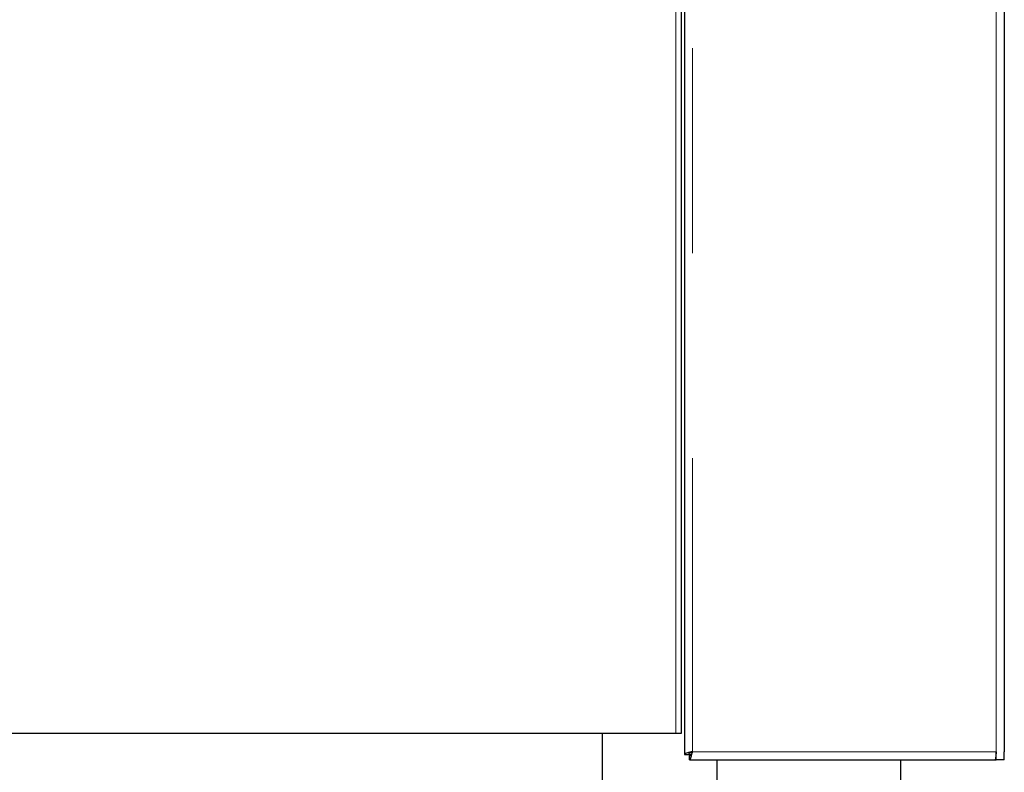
# Model space of a CAD drawing. Header units: millimetres. Extents: x 31 to 245, y 68 to 148.
# Tile 70 of 72: x 239.35 to 245.45, y 70.66 to 75.32. Entities that reach past the tile are written whole.
import ezdxf

# ---------------------------------------------------------------- set-up
doc = ezdxf.new("R2010")
doc.units = ezdxf.units.MM
doc.linetypes.add('PHANTOM', pattern=[12.7, 6.35, -1.27, 1.27, -1.27, 1.27, -1.27])

msp = doc.modelspace()

# ---------------------------------------------------------------- linework, layer by layer
at = {"color": 7, "linetype": 'Continuous', "lineweight": 25}
for p, q in [((243.4692, 97.9777), (243.4692, 70.7669)), ((245.4492, 97.9848), (245.4492, 70.7848)), ((243.4491, 94.7465), (243.4491, 70.8965)), ((243.4156, 70.8965), (233.3027, 70.8965)), ((242.9621, 70.0748), (242.9621, 70.8965)), ((243.4491, 70.8965), (243.4156, 70.8965)), ((243.4692, 70.7669), (243.4941, 70.7669)), ((243.4941, 70.7669), (243.51, 70.7669)), ((245.3992, 70.7348), (245.3992, 70.7848)), ((245.4492, 70.7348), (245.4492, 70.7848)), ((243.5012, 70.7348), (243.5012, 70.7598)), ((243.5012, 70.7348), (245.3921, 70.7348)), ((243.6721, 70.0748), (243.6721, 70.7348)), ((244.8092, 70.0148), (244.8092, 70.7348)), ((245.3921, 70.7348), (245.3992, 70.7348)), ((245.4492, 70.7348), (245.3992, 70.7348))]:
    msp.add_line(p, q, dxfattribs=at)
at = {"color": 8, "linetype": 'PHANTOM', "lineweight": 18}
for p, q in [((243.5192, 98.0027), (243.5192, 70.7848)), ((245.3992, 70.7848), (245.3992, 98.0027)), ((243.4156, 70.8965), (243.4156, 94.7465)), ((243.5192, 70.7848), (245.3992, 70.7848))]:
    msp.add_line(p, q, dxfattribs=at)
at = {"color": 7, "linetype": 'Continuous', "lineweight": 25}
for points, knots in [([(243.5192, 70.7848), (243.5134, 70.7835), (243.5019, 70.7808), (243.4866, 70.7769), (243.4753, 70.7729), (243.4698, 70.7696), (243.4693, 70.7676), (243.4692, 70.7669)], [0, 0, 0, 0, 0.220238, 0.440481, 0.660736, 0.880982, 1, 1, 1, 1]), ([(243.5192, 70.7848), (243.5161, 70.7834), (243.5099, 70.7805), (243.5019, 70.7763), (243.4962, 70.7721), (243.4943, 70.7689), (243.4942, 70.7672), (243.4941, 70.7669)], [0, 0, 0, 0, 0.236311, 0.472595, 0.708788, 0.944997, 1, 1, 1, 1]), ([(243.5012, 70.7348), (243.5025, 70.7354), (243.5052, 70.7365), (243.5091, 70.7456), (243.5131, 70.7589), (243.5164, 70.7728), (243.5184, 70.7817), (243.5192, 70.7848)], [0, 0, 0, 0, 0.220235, 0.440479, 0.660731, 0.880979, 1, 1, 1, 1]), ([(243.5012, 70.7598), (243.5026, 70.7601), (243.5055, 70.7608), (243.5097, 70.766), (243.5139, 70.7735), (243.5171, 70.7803), (243.5188, 70.7841), (243.5192, 70.7848)], [0, 0, 0, 0, 0.236314, 0.472587, 0.708796, 0.944994, 1, 1, 1, 1]), ([(245.3992, 70.7848), (245.3986, 70.7782), (245.3974, 70.7651), (245.3956, 70.7486), (245.3938, 70.737), (245.3927, 70.7355), (245.3921, 70.7348)], [0, 0, 0, 0, 0.250002, 0.500001, 0.749998, 1, 1, 1, 1])]:
    msp.add_open_spline(points, degree=3, knots=knots, dxfattribs=at)

doc.saveas('drawing.dxf')
